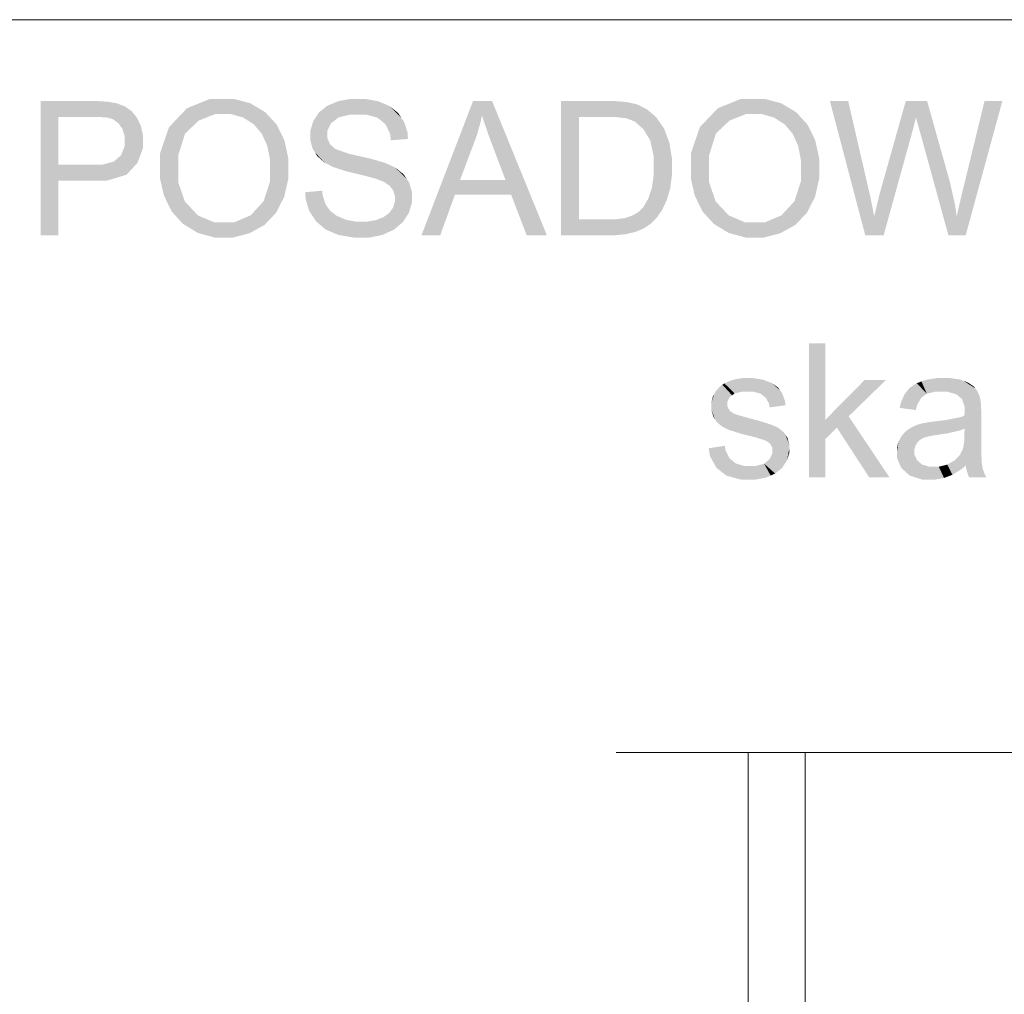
# Model space of a CAD drawing. Header units: millimetres. Extents: x 1814 to 94182, y 11562 to 49454.
# Tile 125 of 256: x 12451 to 12525, y 25830 to 25903. Entities that reach past the tile are written whole.
import ezdxf

# ---------------------------------------------------------------- set-up
doc = ezdxf.new("R2010")
doc.units = ezdxf.units.MM
doc.linetypes.add('XKITLINE00', pattern=[0])
doc.layers.add('GraphicObject', color=6, linetype='Continuous', lineweight=0)
doc.layers.add('LinkedObject', color=1, linetype='Continuous', lineweight=0)

msp = doc.modelspace()

# ---------------------------------------------------------------- hatches: boundary and pattern name
at = {"layer": 'LinkedObject'}
for points in [[(12465.403, 25896.876), (12463.009, 25895.469), (12463.678, 25896.173)], [(12466.46, 25896.876), (12463.009, 25895.469), (12465.403, 25896.876)], [(12465.763, 25895.736), (12463.009, 25895.469), (12466.46, 25896.876)], [(12465.763, 25895.736), (12466.46, 25896.876), (12466.466, 25895.736)], [(12466.46, 25896.876), (12466.961, 25895.736), (12466.466, 25895.736)], [(12468.4, 25896.546), (12466.46, 25896.876), (12467.152, 25896.876)], [(12468.955, 25896.215), (12466.46, 25896.876), (12468.4, 25896.546)], [(12467.854, 25895.486), (12466.46, 25896.876), (12468.955, 25896.215)], [(12466.961, 25895.736), (12466.46, 25896.876), (12467.854, 25895.486)], [(12475.884, 25896.876), (12475.84, 25895.706), (12474.968, 25896.706)], [(12476.389, 25896.876), (12475.84, 25895.706), (12475.884, 25896.876)], [(12475.84, 25895.706), (12476.389, 25896.876), (12476.44, 25895.706)], [(12476.389, 25896.876), (12477.016, 25895.706), (12476.44, 25895.706)], [(12477.923, 25896.697), (12476.389, 25896.876), (12476.944, 25896.876)], [(12478.348, 25896.518), (12476.389, 25896.876), (12477.923, 25896.697)], [(12477.886, 25895.464), (12476.389, 25896.876), (12478.348, 25896.518)], [(12477.016, 25895.706), (12476.389, 25896.876), (12477.886, 25895.464)], [(12504.963, 25896.876), (12502.569, 25895.469), (12503.238, 25896.173)], [(12506.02, 25896.876), (12502.569, 25895.469), (12504.963, 25896.876)], [(12505.323, 25895.736), (12502.569, 25895.469), (12506.02, 25896.876)], [(12505.323, 25895.736), (12506.02, 25896.876), (12506.026, 25895.736)], [(12506.02, 25896.876), (12506.521, 25895.736), (12506.026, 25895.736)], [(12507.96, 25896.546), (12506.02, 25896.876), (12506.712, 25896.876)], [(12508.515, 25896.215), (12506.02, 25896.876), (12507.96, 25896.546)], [(12507.414, 25895.486), (12506.02, 25896.876), (12508.515, 25896.215)], [(12506.521, 25895.736), (12506.02, 25896.876), (12507.414, 25895.486)], [(12454.093, 25891.956), (12452.773, 25886.706), (12452.773, 25896.706)], [(12452.773, 25896.706), (12454.093, 25895.526), (12454.093, 25891.956)], [(12456.648, 25895.526), (12452.773, 25896.706), (12456.539, 25896.706)], [(12454.093, 25895.526), (12452.773, 25896.706), (12456.648, 25895.526)], [(12456.539, 25896.706), (12457.098, 25895.526), (12456.648, 25895.526)], [(12457.036, 25896.706), (12457.098, 25895.526), (12456.539, 25896.706)], [(12457.036, 25896.706), (12457.714, 25895.482), (12457.098, 25895.526)], [(12457.795, 25896.659), (12457.714, 25895.482), (12457.036, 25896.706)], [(12458.057, 25896.611), (12457.714, 25895.482), (12457.795, 25896.659)], [(12458.057, 25896.611), (12457.881, 25895.438), (12457.714, 25895.482)], [(12457.881, 25895.438), (12458.057, 25896.611), (12458.14, 25895.366)], [(12459.041, 25896.316), (12458.057, 25896.611), (12458.425, 25896.55)], [(12459.29, 25896.144), (12458.057, 25896.611), (12459.041, 25896.316)], [(12458.558, 25895.072), (12458.057, 25896.611), (12459.29, 25896.144)], [(12458.14, 25895.366), (12458.057, 25896.611), (12458.558, 25895.072)], [(12459.29, 25896.144), (12458.716, 25894.848), (12458.558, 25895.072)], [(12459.538, 25895.972), (12458.716, 25894.848), (12459.29, 25896.144)], [(12467.854, 25895.486), (12468.955, 25896.215), (12468.252, 25895.235)], [(12468.955, 25896.215), (12468.649, 25894.985), (12468.252, 25895.235)], [(12468.649, 25894.985), (12468.955, 25896.215), (12469.253, 25894.28)], [(12470.358, 25894.963), (12468.955, 25896.215), (12469.511, 25895.885)], [(12470.65, 25894.372), (12468.955, 25896.215), (12470.358, 25894.963)], [(12469.253, 25894.28), (12468.955, 25896.215), (12470.65, 25894.372)], [(12474.144, 25896.364), (12474.692, 25895.266), (12473.517, 25895.864)], [(12474.966, 25895.486), (12474.144, 25896.364), (12474.556, 25896.535)], [(12474.692, 25895.266), (12474.144, 25896.364), (12474.966, 25895.486)], [(12474.968, 25896.706), (12475.84, 25895.706), (12474.556, 25896.535)], [(12474.556, 25896.535), (12475.84, 25895.706), (12474.966, 25895.486)], [(12478.348, 25896.518), (12478.181, 25895.221), (12477.886, 25895.464)], [(12478.772, 25896.339), (12478.181, 25895.221), (12478.348, 25896.518)], [(12478.181, 25895.221), (12478.772, 25896.339), (12478.476, 25894.979)], [(12478.476, 25894.979), (12478.772, 25896.339), (12479.652, 25895.463)], [(12479.652, 25895.463), (12478.772, 25896.339), (12479.424, 25895.812)], [(12484.996, 25896.706), (12485.129, 25893.743), (12481.156, 25886.706)], [(12485.129, 25893.743), (12484.996, 25896.706), (12485.299, 25894.218)], [(12485.299, 25894.218), (12484.996, 25896.706), (12485.569, 25895.174)], [(12485.569, 25895.174), (12484.996, 25896.706), (12485.668, 25895.656)], [(12486.421, 25896.706), (12485.668, 25895.656), (12484.996, 25896.706)], [(12485.668, 25895.656), (12486.421, 25896.706), (12485.787, 25895.248)], [(12485.787, 25895.248), (12486.421, 25896.706), (12486.142, 25894.208)], [(12486.142, 25894.208), (12486.421, 25896.706), (12486.377, 25893.576)], [(12486.377, 25893.576), (12486.421, 25896.706), (12487.423, 25890.816)], [(12487.423, 25890.816), (12486.421, 25896.706), (12487.835, 25889.736)], [(12487.835, 25889.736), (12486.421, 25896.706), (12490.499, 25886.706)], [(12491.563, 25896.706), (12492.883, 25895.526), (12491.563, 25886.706)], [(12494.984, 25895.526), (12491.563, 25896.706), (12495.005, 25896.706)], [(12492.883, 25895.526), (12491.563, 25896.706), (12494.984, 25895.526)], [(12495.005, 25896.706), (12495.574, 25895.526), (12494.984, 25895.526)], [(12495.587, 25896.706), (12495.574, 25895.526), (12495.005, 25896.706)], [(12495.587, 25896.706), (12496.43, 25895.424), (12495.574, 25895.526)], [(12496.477, 25896.635), (12496.43, 25895.424), (12495.587, 25896.706)], [(12496.783, 25896.563), (12496.43, 25895.424), (12496.477, 25896.635)], [(12496.783, 25896.563), (12496.696, 25895.322), (12496.43, 25895.424)], [(12496.696, 25895.322), (12496.783, 25896.563), (12497.065, 25895.179)], [(12497.945, 25896.106), (12496.783, 25896.563), (12497.213, 25896.464)], [(12498.249, 25895.847), (12496.783, 25896.563), (12497.945, 25896.106)], [(12497.69, 25894.614), (12496.783, 25896.563), (12498.249, 25895.847)], [(12497.065, 25895.179), (12496.783, 25896.563), (12497.69, 25894.614)], [(12507.414, 25895.486), (12508.515, 25896.215), (12507.812, 25895.235)], [(12508.515, 25896.215), (12508.209, 25894.985), (12507.812, 25895.235)], [(12508.209, 25894.985), (12508.515, 25896.215), (12508.813, 25894.28)], [(12509.918, 25894.963), (12508.515, 25896.215), (12509.071, 25895.885)], [(12510.21, 25894.372), (12508.515, 25896.215), (12509.918, 25894.963)], [(12508.813, 25894.28), (12508.515, 25896.215), (12510.21, 25894.372)], [(12512.958, 25896.706), (12514.226, 25886.706), (12511.593, 25896.706)], [(12514.47, 25890.149), (12514.226, 25886.706), (12512.958, 25896.706)], [(12517.245, 25896.706), (12517.706, 25894.323), (12515.342, 25889.951)], [(12517.706, 25894.323), (12517.245, 25896.706), (12517.773, 25894.565)], [(12517.773, 25894.565), (12517.245, 25896.706), (12517.924, 25895.153)], [(12517.924, 25895.153), (12517.245, 25896.706), (12518.008, 25895.499)], [(12518.839, 25896.706), (12518.008, 25895.499), (12517.245, 25896.706)], [(12518.008, 25895.499), (12518.839, 25896.706), (12518.033, 25895.387)], [(12518.033, 25895.387), (12518.839, 25896.706), (12518.195, 25894.799)], [(12518.195, 25894.799), (12518.839, 25896.706), (12518.331, 25894.323)], [(12518.331, 25894.323), (12518.839, 25896.706), (12520.264, 25891.64)], [(12524.443, 25896.706), (12521.549, 25890.277), (12523.114, 25896.706)], [(12521.712, 25886.706), (12521.549, 25890.277), (12524.443, 25896.706)], [(12459.938, 25895.49), (12458.716, 25894.848), (12459.538, 25895.972)], [(12458.716, 25894.848), (12459.938, 25895.49), (12458.874, 25894.625)], [(12458.874, 25894.625), (12459.938, 25895.49), (12460.09, 25895.18)], [(12463.009, 25895.469), (12461.673, 25891.573), (12462.341, 25894.765)], [(12463.54, 25894.29), (12461.673, 25891.573), (12463.009, 25895.469)], [(12464.554, 25895.254), (12463.009, 25895.469), (12465.763, 25895.736)], [(12463.009, 25895.469), (12464.554, 25895.254), (12464.047, 25894.772)], [(12463.54, 25894.29), (12463.009, 25895.469), (12464.047, 25894.772)], [(12473.302, 25895.535), (12472.873, 25894.118), (12473.088, 25895.205)], [(12474.417, 25895.046), (12472.873, 25894.118), (12473.302, 25895.535)], [(12473.517, 25895.864), (12474.692, 25895.266), (12473.302, 25895.535)], [(12473.302, 25895.535), (12474.692, 25895.266), (12474.417, 25895.046)], [(12479.652, 25895.463), (12478.822, 25894.261), (12478.476, 25894.979)], [(12479.881, 25895.115), (12478.822, 25894.261), (12479.652, 25895.463)], [(12491.563, 25886.706), (12492.883, 25895.526), (12492.883, 25887.886)], [(12498.249, 25895.847), (12497.948, 25894.193), (12497.69, 25894.614)], [(12498.644, 25895.513), (12497.948, 25894.193), (12498.249, 25895.847)], [(12499.235, 25894.658), (12497.948, 25894.193), (12498.644, 25895.513)], [(12502.569, 25895.469), (12501.233, 25891.573), (12501.901, 25894.765)], [(12503.1, 25894.29), (12501.233, 25891.573), (12502.569, 25895.469)], [(12504.114, 25895.254), (12502.569, 25895.469), (12505.323, 25895.736)], [(12502.569, 25895.469), (12504.114, 25895.254), (12503.607, 25894.772)], [(12503.1, 25894.29), (12502.569, 25895.469), (12503.607, 25894.772)], [(12460.09, 25895.18), (12459.033, 25894.089), (12458.874, 25894.625)], [(12460.241, 25894.87), (12459.033, 25894.089), (12460.09, 25895.18)], [(12460.393, 25894.188), (12459.033, 25894.089), (12460.241, 25894.87)], [(12462.341, 25894.765), (12461.673, 25891.573), (12461.673, 25892.817)], [(12473.088, 25895.205), (12472.873, 25894.118), (12472.873, 25894.497)], [(12474.143, 25894.516), (12472.873, 25894.118), (12474.417, 25895.046)], [(12480.126, 25894.327), (12478.822, 25894.261), (12479.881, 25895.115)], [(12497.948, 25894.193), (12499.235, 25894.658), (12498.205, 25893.772)], [(12498.205, 25893.772), (12499.235, 25894.658), (12499.431, 25894.138)], [(12501.901, 25894.765), (12501.233, 25891.573), (12501.233, 25892.817)], [(12458.764, 25892.672), (12460.393, 25893.816), (12459.582, 25891.659)], [(12459.033, 25893.343), (12460.393, 25893.816), (12458.764, 25892.672)], [(12460.393, 25893.816), (12459.033, 25894.089), (12460.393, 25894.188)], [(12459.033, 25894.089), (12460.393, 25893.816), (12459.033, 25893.775)], [(12460.393, 25893.816), (12459.033, 25893.343), (12459.033, 25893.775)], [(12459.582, 25891.659), (12460.393, 25893.816), (12459.988, 25892.1)], [(12459.988, 25892.1), (12460.393, 25893.816), (12460.393, 25893.179)], [(12463.033, 25892.679), (12461.673, 25891.573), (12463.54, 25894.29)], [(12469.253, 25894.28), (12470.65, 25894.372), (12469.46, 25893.825)], [(12470.65, 25894.372), (12469.666, 25893.37), (12469.46, 25893.825)], [(12469.666, 25893.37), (12470.65, 25894.372), (12469.873, 25892.305)], [(12469.873, 25892.305), (12470.65, 25894.372), (12471.233, 25892.439)], [(12471.233, 25892.439), (12470.65, 25894.372), (12470.941, 25893.78)], [(12472.873, 25894.118), (12474.143, 25894.516), (12474.143, 25894.205)], [(12474.143, 25893.936), (12472.873, 25894.118), (12474.143, 25894.205)], [(12472.873, 25894.118), (12474.143, 25893.936), (12472.873, 25893.773)], [(12472.873, 25893.773), (12474.143, 25893.936), (12473.048, 25893.15)], [(12473.048, 25893.15), (12474.143, 25893.936), (12473.223, 25892.872)], [(12473.223, 25892.872), (12474.143, 25893.936), (12474.337, 25893.492)], [(12480.143, 25893.886), (12478.822, 25894.261), (12480.126, 25894.327)], [(12478.822, 25894.261), (12480.143, 25893.886), (12478.873, 25893.786)], [(12499.431, 25894.138), (12498.463, 25892.566), (12498.205, 25893.772)], [(12499.627, 25893.618), (12498.463, 25892.566), (12499.431, 25894.138)], [(12502.593, 25892.679), (12501.233, 25891.573), (12503.1, 25894.29)], [(12508.813, 25894.28), (12510.21, 25894.372), (12509.02, 25893.825)], [(12510.21, 25894.372), (12509.226, 25893.37), (12509.02, 25893.825)], [(12509.226, 25893.37), (12510.21, 25894.372), (12509.433, 25892.305)], [(12509.433, 25892.305), (12510.21, 25894.372), (12510.793, 25892.439)], [(12510.793, 25892.439), (12510.21, 25894.372), (12510.501, 25893.78)], [(12515.342, 25889.951), (12517.706, 25894.323), (12515.599, 25886.706)], [(12520.264, 25891.64), (12520.42, 25886.706), (12518.331, 25894.323)], [(12474.337, 25893.492), (12473.93, 25892.128), (12473.223, 25892.872)], [(12474.531, 25893.318), (12473.93, 25892.128), (12474.337, 25893.492)], [(12473.93, 25892.128), (12474.531, 25893.318), (12474.287, 25891.94)], [(12474.287, 25891.94), (12474.531, 25893.318), (12474.722, 25893.144)], [(12474.287, 25891.94), (12474.722, 25893.144), (12474.563, 25891.793)], [(12474.563, 25891.793), (12474.722, 25893.144), (12475.526, 25891.481)], [(12475.526, 25891.481), (12474.722, 25893.144), (12475.719, 25892.788)], [(12481.156, 25886.706), (12485.129, 25893.743), (12484.026, 25890.816)], [(12499.823, 25892.429), (12498.463, 25892.566), (12499.627, 25893.618)], [(12458.495, 25892.433), (12459.582, 25891.659), (12458.225, 25892.195)], [(12459.582, 25891.659), (12458.495, 25892.433), (12458.764, 25892.672)], [(12461.673, 25891.573), (12463.033, 25892.679), (12463.033, 25891.551)], [(12469.873, 25891.695), (12471.233, 25892.439), (12471.233, 25891.689)], [(12469.873, 25892.305), (12471.233, 25892.439), (12469.873, 25891.695)], [(12473.223, 25892.872), (12473.93, 25892.128), (12473.398, 25892.594)], [(12475.526, 25891.481), (12475.719, 25892.788), (12476.215, 25891.316)], [(12476.215, 25891.316), (12475.719, 25892.788), (12476.525, 25892.605)], [(12476.215, 25891.316), (12476.525, 25892.605), (12476.903, 25891.15)], [(12476.903, 25891.15), (12476.525, 25892.605), (12477.331, 25892.423)], [(12476.903, 25891.15), (12477.331, 25892.423), (12477.793, 25890.906)], [(12477.793, 25890.906), (12477.331, 25892.423), (12477.994, 25890.828)], [(12477.994, 25890.828), (12477.331, 25892.423), (12478.307, 25890.708)], [(12478.437, 25892.104), (12478.307, 25890.708), (12477.331, 25892.423)], [(12499.823, 25891.761), (12498.463, 25892.566), (12499.823, 25892.429)], [(12498.463, 25892.566), (12499.823, 25891.761), (12498.463, 25891.781)], [(12501.233, 25891.573), (12502.593, 25892.679), (12502.593, 25891.551)], [(12509.433, 25891.695), (12510.793, 25892.439), (12510.793, 25891.689)], [(12509.433, 25892.305), (12510.793, 25892.439), (12509.433, 25891.695)], [(12454.093, 25891.956), (12454.093, 25890.776), (12452.773, 25886.706)], [(12456.654, 25890.776), (12454.093, 25891.956), (12456.675, 25891.956)], [(12454.093, 25890.776), (12454.093, 25891.956), (12456.654, 25890.776)], [(12457.316, 25891.956), (12459.582, 25891.659), (12456.654, 25890.776)], [(12457.316, 25891.956), (12456.654, 25890.776), (12456.675, 25891.956)], [(12456.654, 25890.776), (12459.582, 25891.659), (12457.713, 25890.776)], [(12458.225, 25892.195), (12459.582, 25891.659), (12457.316, 25891.956)], [(12457.713, 25890.776), (12459.582, 25891.659), (12459.177, 25891.218)], [(12469.39, 25889.241), (12471.233, 25891.689), (12470.619, 25888.97)], [(12469.873, 25890.73), (12471.233, 25891.689), (12469.39, 25889.241)], [(12471.233, 25891.689), (12469.873, 25890.73), (12469.873, 25891.695)], [(12470.619, 25888.97), (12471.233, 25891.689), (12470.926, 25889.57)], [(12470.926, 25889.57), (12471.233, 25891.689), (12471.233, 25890.929)], [(12478.737, 25891.968), (12478.307, 25890.708), (12478.437, 25892.104)], [(12478.307, 25890.708), (12478.737, 25891.968), (12478.759, 25890.414)], [(12478.759, 25890.414), (12478.737, 25891.968), (12479.174, 25891.767)], [(12478.759, 25890.414), (12479.174, 25891.767), (12478.897, 25890.238)], [(12478.897, 25890.238), (12479.174, 25891.767), (12479.035, 25890.063)], [(12479.174, 25891.767), (12480.027, 25890.949), (12479.035, 25890.063)], [(12480.027, 25890.949), (12479.174, 25891.767), (12479.819, 25891.257)], [(12499.823, 25891.761), (12498.463, 25891.215), (12498.463, 25891.781)], [(12499.823, 25891.191), (12498.463, 25891.215), (12499.823, 25891.761)], [(12508.95, 25889.241), (12510.793, 25891.689), (12510.179, 25888.97)], [(12509.433, 25890.73), (12510.793, 25891.689), (12508.95, 25889.241)], [(12510.793, 25891.689), (12509.433, 25890.73), (12509.433, 25891.695)], [(12510.179, 25888.97), (12510.793, 25891.689), (12510.486, 25889.57)], [(12510.486, 25889.57), (12510.793, 25891.689), (12510.793, 25890.929)], [(12520.532, 25890.699), (12520.42, 25886.706), (12520.264, 25891.64)], [(12461.673, 25891.573), (12463.033, 25890.648), (12461.673, 25890.916)], [(12463.033, 25890.648), (12461.673, 25891.573), (12463.033, 25891.551)], [(12461.673, 25890.916), (12463.033, 25890.648), (12461.959, 25889.668)], [(12479.035, 25890.063), (12480.027, 25890.949), (12479.173, 25889.652)], [(12479.173, 25889.652), (12480.027, 25890.949), (12480.235, 25890.64)], [(12498.463, 25891.215), (12499.823, 25891.191), (12498.332, 25890.252)], [(12498.332, 25890.252), (12499.823, 25891.191), (12499.557, 25889.742)], [(12499.557, 25889.742), (12499.823, 25891.191), (12499.69, 25890.182)], [(12501.233, 25891.573), (12502.593, 25890.648), (12501.233, 25890.916)], [(12502.593, 25890.648), (12501.233, 25891.573), (12502.593, 25891.551)], [(12501.233, 25890.916), (12502.593, 25890.648), (12501.519, 25889.668)], [(12452.773, 25886.706), (12454.093, 25890.776), (12454.093, 25886.706)], [(12461.959, 25889.668), (12463.033, 25890.648), (12462.246, 25889.079)], [(12462.246, 25889.079), (12463.033, 25890.648), (12463.519, 25889.226)], [(12479.173, 25889.652), (12480.235, 25890.64), (12479.173, 25889.417)], [(12479.173, 25889.417), (12480.235, 25890.64), (12479.173, 25889.185)], [(12480.235, 25890.64), (12480.443, 25889.528), (12479.173, 25889.185)], [(12480.443, 25889.528), (12480.235, 25890.64), (12480.443, 25889.93)], [(12483.65, 25889.736), (12481.156, 25886.706), (12484.026, 25890.816)], [(12484.026, 25890.816), (12487.835, 25889.736), (12483.65, 25889.736)], [(12487.423, 25890.816), (12487.835, 25889.736), (12484.026, 25890.816)], [(12499.557, 25889.742), (12498.2, 25889.854), (12498.332, 25890.252)], [(12501.519, 25889.668), (12502.593, 25890.648), (12501.806, 25889.079)], [(12501.806, 25889.079), (12502.593, 25890.648), (12503.079, 25889.226)], [(12514.591, 25889.634), (12514.226, 25886.706), (12514.47, 25890.149)], [(12520.924, 25888.931), (12520.42, 25886.706), (12520.532, 25890.699)], [(12521.549, 25890.277), (12521.712, 25886.706), (12521.396, 25889.664)], [(12473.797, 25889.651), (12472.503, 25889.916), (12473.753, 25890.026)], [(12472.503, 25889.916), (12473.051, 25888.121), (12472.516, 25889.416)], [(12473.797, 25889.651), (12473.051, 25888.121), (12472.503, 25889.916)], [(12472.516, 25889.416), (12473.051, 25888.121), (12472.79, 25888.518)], [(12474.003, 25889.034), (12473.051, 25888.121), (12473.797, 25889.651)], [(12479.032, 25888.757), (12480.443, 25889.528), (12480.215, 25888.378)], [(12479.173, 25889.185), (12480.443, 25889.528), (12479.032, 25888.757)], [(12480.215, 25888.378), (12480.443, 25889.528), (12480.443, 25889.129)], [(12481.156, 25886.706), (12483.65, 25889.736), (12482.553, 25886.706)], [(12487.835, 25889.736), (12490.499, 25886.706), (12488.993, 25886.706)], [(12497.702, 25888.824), (12499.557, 25889.742), (12498.876, 25888.285)], [(12498.069, 25889.457), (12499.557, 25889.742), (12497.702, 25888.824)], [(12498.2, 25889.854), (12499.557, 25889.742), (12498.069, 25889.457)], [(12498.876, 25888.285), (12499.557, 25889.742), (12499.083, 25888.574)], [(12499.083, 25888.574), (12499.557, 25889.742), (12499.424, 25889.302)], [(12514.8, 25888.612), (12514.226, 25886.706), (12514.591, 25889.634)], [(12515.308, 25889.828), (12515.599, 25886.706), (12515.081, 25888.905)], [(12515.342, 25889.951), (12515.599, 25886.706), (12515.308, 25889.828)], [(12521.396, 25889.664), (12521.712, 25886.706), (12521.146, 25888.577)], [(12463.519, 25889.226), (12463.374, 25887.559), (12462.246, 25889.079)], [(12462.246, 25889.079), (12463.374, 25887.559), (12462.532, 25888.489)], [(12464.006, 25888.706), (12463.374, 25887.559), (12463.519, 25889.226)], [(12463.374, 25887.559), (12464.006, 25888.706), (12463.93, 25887.218)], [(12463.93, 25887.218), (12464.006, 25888.706), (12464.492, 25888.186)], [(12468.907, 25888.716), (12469.443, 25887.462), (12468.424, 25888.191)], [(12470.619, 25888.97), (12468.907, 25888.716), (12469.39, 25889.241)], [(12470.312, 25888.37), (12468.907, 25888.716), (12470.619, 25888.97)], [(12469.443, 25887.462), (12468.907, 25888.716), (12470.312, 25888.37)], [(12473.051, 25888.121), (12474.003, 25889.034), (12473.311, 25887.724)], [(12473.311, 25887.724), (12474.003, 25889.034), (12474.029, 25887.129)], [(12474.164, 25888.793), (12474.029, 25887.129), (12474.003, 25889.034)], [(12474.326, 25888.552), (12474.029, 25887.129), (12474.164, 25888.793)], [(12479.032, 25888.757), (12480.215, 25888.378), (12478.891, 25888.56)], [(12498.876, 25888.285), (12497.467, 25888.589), (12497.702, 25888.824)], [(12503.079, 25889.226), (12502.934, 25887.559), (12501.806, 25889.079)], [(12501.806, 25889.079), (12502.934, 25887.559), (12502.092, 25888.489)], [(12503.566, 25888.706), (12502.934, 25887.559), (12503.079, 25889.226)], [(12502.934, 25887.559), (12503.566, 25888.706), (12503.49, 25887.218)], [(12503.49, 25887.218), (12503.566, 25888.706), (12504.052, 25888.186)], [(12508.467, 25888.716), (12509.003, 25887.462), (12507.984, 25888.191)], [(12510.179, 25888.97), (12508.467, 25888.716), (12508.95, 25889.241)], [(12509.872, 25888.37), (12508.467, 25888.716), (12510.179, 25888.97)], [(12509.003, 25887.462), (12508.467, 25888.716), (12509.872, 25888.37)], [(12515.081, 25888.905), (12515.599, 25886.706), (12514.888, 25888.105)], [(12521.048, 25888.105), (12520.42, 25886.706), (12520.924, 25888.931)], [(12464.492, 25888.186), (12466.453, 25886.536), (12463.93, 25887.218)], [(12465.712, 25887.666), (12466.453, 25886.536), (12464.492, 25888.186)], [(12468.88, 25887.153), (12467.194, 25887.666), (12468.424, 25888.191)], [(12468.424, 25888.191), (12469.443, 25887.462), (12468.88, 25887.153)], [(12474.326, 25888.552), (12474.486, 25886.932), (12474.029, 25887.129)], [(12474.827, 25888.162), (12474.486, 25886.932), (12474.326, 25888.552)], [(12474.486, 25886.932), (12474.827, 25888.162), (12474.944, 25886.734)], [(12475.167, 25888.014), (12474.944, 25886.734), (12474.827, 25888.162)], [(12475.507, 25887.865), (12474.944, 25886.734), (12475.167, 25888.014)], [(12478.03, 25887.942), (12479.759, 25887.673), (12477.741, 25887.829)], [(12478.319, 25888.055), (12479.759, 25887.673), (12478.03, 25887.942)], [(12478.75, 25888.364), (12479.987, 25888.025), (12478.319, 25888.055)], [(12478.319, 25888.055), (12479.987, 25888.025), (12479.759, 25887.673)], [(12478.891, 25888.56), (12480.215, 25888.378), (12478.75, 25888.364)], [(12479.987, 25888.025), (12478.75, 25888.364), (12480.215, 25888.378)], [(12496.773, 25886.877), (12495.513, 25887.886), (12496.289, 25887.979)], [(12496.57, 25888.071), (12496.773, 25886.877), (12496.289, 25887.979)], [(12496.851, 25888.163), (12496.773, 25886.877), (12496.57, 25888.071)], [(12496.773, 25886.877), (12496.851, 25888.163), (12497.122, 25886.962)], [(12497.966, 25887.378), (12496.851, 25888.163), (12497.3, 25888.422)], [(12497.719, 25887.213), (12496.851, 25888.163), (12497.966, 25887.378)], [(12497.122, 25886.962), (12496.851, 25888.163), (12497.719, 25887.213)], [(12497.467, 25888.589), (12498.213, 25887.544), (12497.3, 25888.422)], [(12497.3, 25888.422), (12498.213, 25887.544), (12497.966, 25887.378)], [(12498.668, 25887.997), (12497.467, 25888.589), (12498.876, 25888.285)], [(12498.213, 25887.544), (12497.467, 25888.589), (12498.668, 25887.997)], [(12504.052, 25888.186), (12506.013, 25886.536), (12503.49, 25887.218)], [(12505.272, 25887.666), (12506.013, 25886.536), (12504.052, 25888.186)], [(12508.44, 25887.153), (12506.754, 25887.666), (12507.984, 25888.191)], [(12507.984, 25888.191), (12509.003, 25887.462), (12508.44, 25887.153)], [(12514.888, 25888.105), (12514.226, 25886.706), (12514.8, 25888.612)], [(12514.888, 25888.105), (12515.599, 25886.706), (12514.226, 25886.706)], [(12521.048, 25888.105), (12521.712, 25886.706), (12520.42, 25886.706)], [(12521.146, 25888.577), (12521.712, 25886.706), (12521.048, 25888.105)], [(12463.93, 25887.218), (12466.453, 25886.536), (12464.486, 25886.877)], [(12466.453, 25886.536), (12465.712, 25887.666), (12466.446, 25887.666)], [(12467.194, 25887.666), (12466.453, 25886.536), (12466.446, 25887.666)], [(12466.453, 25886.536), (12467.194, 25887.666), (12467.104, 25886.536)], [(12467.104, 25886.536), (12467.194, 25887.666), (12468.318, 25886.845)], [(12468.318, 25886.845), (12467.194, 25887.666), (12468.88, 25887.153)], [(12475.507, 25887.865), (12476.078, 25886.536), (12474.944, 25886.734)], [(12476.273, 25887.716), (12476.078, 25886.536), (12475.507, 25887.865)], [(12476.273, 25887.716), (12476.755, 25886.536), (12476.078, 25886.536)], [(12476.698, 25887.716), (12476.755, 25886.536), (12476.273, 25887.716)], [(12476.698, 25887.716), (12477.289, 25886.536), (12476.755, 25886.536)], [(12477.075, 25887.716), (12477.289, 25886.536), (12476.698, 25887.716)], [(12477.741, 25887.829), (12478.677, 25886.928), (12477.075, 25887.716)], [(12477.075, 25887.716), (12478.677, 25886.928), (12477.289, 25886.536)], [(12479.104, 25887.124), (12477.741, 25887.829), (12479.759, 25887.673)], [(12478.677, 25886.928), (12477.741, 25887.829), (12479.104, 25887.124)], [(12492.883, 25887.886), (12495.168, 25886.706), (12491.563, 25886.706)], [(12495.018, 25887.886), (12495.168, 25886.706), (12492.883, 25887.886)], [(12495.018, 25887.886), (12495.621, 25886.706), (12495.168, 25886.706)], [(12495.513, 25887.886), (12495.621, 25886.706), (12495.018, 25887.886)], [(12496.424, 25886.792), (12495.513, 25887.886), (12496.773, 25886.877)], [(12495.621, 25886.706), (12495.513, 25887.886), (12496.424, 25886.792)], [(12503.49, 25887.218), (12506.013, 25886.536), (12504.046, 25886.877)], [(12506.013, 25886.536), (12505.272, 25887.666), (12506.006, 25887.666)], [(12506.754, 25887.666), (12506.013, 25886.536), (12506.006, 25887.666)], [(12506.013, 25886.536), (12506.754, 25887.666), (12506.664, 25886.536)], [(12506.664, 25886.536), (12506.754, 25887.666), (12507.878, 25886.845)], [(12507.878, 25886.845), (12506.754, 25887.666), (12508.44, 25887.153)], [(12464.486, 25886.877), (12466.453, 25886.536), (12465.747, 25886.536)], [(12477.289, 25886.536), (12478.677, 25886.928), (12478.25, 25886.732)], [(12504.046, 25886.877), (12506.013, 25886.536), (12505.307, 25886.536)], [(12511.263, 25878.651), (12510.033, 25868.651), (12510.033, 25878.651)], [(12511.263, 25872.961), (12510.033, 25868.651), (12511.263, 25878.651)], [(12503.582, 25875.556), (12504.127, 25874.631), (12503.39, 25875.419)], [(12503.725, 25875.662), (12504.488, 25874.911), (12503.582, 25875.556)], [(12503.582, 25875.556), (12504.488, 25874.911), (12504.307, 25874.771)], [(12504.127, 25874.631), (12503.582, 25875.556), (12504.307, 25874.771)], [(12504.115, 25875.841), (12504.488, 25874.911), (12503.725, 25875.662)], [(12504.363, 25875.914), (12504.488, 25874.911), (12504.115, 25875.841)], [(12504.61, 25875.987), (12505.091, 25875.051), (12504.363, 25875.914)], [(12504.363, 25875.914), (12505.091, 25875.051), (12504.488, 25874.911)], [(12505.141, 25876.061), (12505.091, 25875.051), (12504.61, 25875.987)], [(12505.424, 25876.061), (12505.091, 25875.051), (12505.141, 25876.061)], [(12505.091, 25875.051), (12505.424, 25876.061), (12505.514, 25875.051)], [(12505.424, 25876.061), (12505.872, 25875.051), (12505.514, 25875.051)], [(12506.599, 25875.938), (12505.424, 25876.061), (12505.85, 25876.061)], [(12506.921, 25875.815), (12505.424, 25876.061), (12506.599, 25875.938)], [(12506.426, 25874.895), (12505.424, 25876.061), (12506.921, 25875.815)], [(12505.872, 25875.051), (12505.424, 25876.061), (12506.426, 25874.895)], [(12506.921, 25875.815), (12506.622, 25874.739), (12506.426, 25874.895)], [(12507.244, 25875.693), (12506.622, 25874.739), (12506.921, 25875.815)], [(12506.622, 25874.739), (12507.244, 25875.693), (12506.818, 25874.583)], [(12506.818, 25874.583), (12507.244, 25875.693), (12507.873, 25875.151)], [(12507.873, 25875.151), (12507.244, 25875.693), (12507.72, 25875.361)], [(12515.756, 25875.901), (12511.263, 25872.961), (12514.168, 25875.901)], [(12512.988, 25873.206), (12511.263, 25872.961), (12515.756, 25875.901)], [(12518.065, 25875.677), (12518.812, 25874.89), (12517.522, 25875.312)], [(12518.419, 25875.805), (12518.812, 25874.89), (12518.065, 25875.677)], [(12519.596, 25876.061), (12518.419, 25875.805), (12518.774, 25875.933)], [(12519.45, 25875.041), (12518.419, 25875.805), (12519.596, 25876.061)], [(12518.812, 25874.89), (12518.419, 25875.805), (12519.45, 25875.041)], [(12519.45, 25875.041), (12519.596, 25876.061), (12519.883, 25875.041)], [(12519.883, 25875.041), (12519.596, 25876.061), (12520.346, 25875.041)], [(12520.063, 25876.061), (12520.346, 25875.041), (12519.596, 25876.061)], [(12521.28, 25875.951), (12520.063, 25876.061), (12520.527, 25876.061)], [(12521.57, 25875.842), (12520.063, 25876.061), (12521.28, 25875.951)], [(12521.044, 25874.833), (12520.063, 25876.061), (12521.57, 25875.842)], [(12520.346, 25875.041), (12520.063, 25876.061), (12521.044, 25874.833)], [(12521.044, 25874.833), (12521.57, 25875.842), (12521.279, 25874.625)], [(12521.279, 25874.625), (12521.57, 25875.842), (12521.452, 25874.472)], [(12521.57, 25875.842), (12521.626, 25873.945), (12521.452, 25874.472)], [(12522.423, 25875.293), (12521.626, 25873.945), (12521.57, 25875.842)], [(12522.286, 25875.458), (12521.57, 25875.842), (12521.86, 25875.733)], [(12522.423, 25875.293), (12521.57, 25875.842), (12522.286, 25875.458)], [(12502.978, 25874.87), (12502.756, 25874.216), (12502.867, 25874.664)], [(12503.946, 25874.304), (12502.756, 25874.216), (12502.978, 25874.87)], [(12503.089, 25875.077), (12504.127, 25874.631), (12502.978, 25874.87)], [(12502.978, 25874.87), (12504.127, 25874.631), (12503.946, 25874.304)], [(12503.39, 25875.419), (12504.127, 25874.631), (12503.089, 25875.077)], [(12507.873, 25875.151), (12507.055, 25874.149), (12506.818, 25874.583)], [(12508.027, 25874.942), (12507.055, 25874.149), (12507.873, 25875.151)], [(12508.238, 25874.381), (12507.055, 25874.149), (12508.027, 25874.942)], [(12517.335, 25875.075), (12516.796, 25873.831), (12517.147, 25874.838)], [(12518.4, 25874.588), (12516.796, 25873.831), (12517.335, 25875.075)], [(12517.147, 25874.838), (12516.796, 25873.831), (12516.878, 25874.216)], [(12517.522, 25875.312), (12518.812, 25874.89), (12517.335, 25875.075)], [(12518.4, 25874.588), (12517.335, 25875.075), (12518.606, 25874.739)], [(12518.606, 25874.739), (12517.335, 25875.075), (12518.812, 25874.89)], [(12522.559, 25875.127), (12521.626, 25873.945), (12522.423, 25875.293)], [(12522.75, 25874.709), (12521.626, 25873.945), (12522.559, 25875.127)], [(12503.946, 25874.117), (12502.756, 25874.216), (12503.946, 25874.304)], [(12502.756, 25874.216), (12503.946, 25874.117), (12502.756, 25873.973)], [(12502.756, 25873.973), (12503.946, 25874.117), (12503.946, 25873.997)], [(12503.946, 25873.997), (12503.026, 25873.002), (12502.756, 25873.973)], [(12504.021, 25873.783), (12503.026, 25873.002), (12503.946, 25873.997)], [(12508.296, 25874.031), (12507.055, 25874.149), (12508.238, 25874.381)], [(12507.055, 25874.149), (12508.296, 25874.031), (12507.096, 25873.871)], [(12518.095, 25874.054), (12516.796, 25873.831), (12518.4, 25874.588)], [(12516.796, 25873.831), (12518.095, 25874.054), (12517.996, 25873.671)], [(12521.623, 25873.376), (12522.835, 25874.3), (12521.619, 25873.251)], [(12521.619, 25873.251), (12522.835, 25874.3), (12521.626, 25872.291)], [(12521.626, 25873.536), (12522.835, 25874.3), (12521.623, 25873.376)], [(12522.805, 25874.457), (12521.626, 25873.945), (12522.75, 25874.709)], [(12521.626, 25873.945), (12522.805, 25874.457), (12522.835, 25874.3)], [(12521.626, 25873.945), (12522.835, 25874.3), (12521.626, 25873.57)], [(12521.626, 25873.57), (12522.835, 25874.3), (12521.626, 25873.536)], [(12522.866, 25873.734), (12521.626, 25872.291), (12522.835, 25874.3)], [(12502.756, 25873.973), (12503.026, 25873.002), (12502.756, 25873.708)], [(12502.756, 25873.708), (12503.026, 25873.002), (12502.891, 25873.222)], [(12503.026, 25873.002), (12504.021, 25873.783), (12504.096, 25873.687)], [(12504.171, 25873.588), (12503.026, 25873.002), (12504.096, 25873.687)], [(12503.026, 25873.002), (12504.171, 25873.588), (12503.161, 25872.782)], [(12503.161, 25872.782), (12504.171, 25873.588), (12503.557, 25872.437)], [(12503.557, 25872.437), (12504.171, 25873.588), (12503.819, 25872.313)], [(12503.819, 25872.313), (12504.171, 25873.588), (12504.406, 25873.425)], [(12504.406, 25873.425), (12504.08, 25872.188), (12503.819, 25872.313)], [(12504.567, 25873.36), (12504.08, 25872.188), (12504.406, 25873.425)], [(12504.659, 25873.326), (12504.08, 25872.188), (12504.567, 25873.36)], [(12504.08, 25872.188), (12504.659, 25873.326), (12505.017, 25871.893)], [(12505.017, 25871.893), (12504.659, 25873.326), (12505.201, 25873.169)], [(12522.866, 25873.325), (12521.619, 25871.84), (12521.626, 25872.291)], [(12522.866, 25871.688), (12521.619, 25871.84), (12522.866, 25873.325)], [(12522.866, 25873.325), (12521.626, 25872.291), (12522.866, 25873.734)], [(12505.651, 25873.046), (12505.017, 25871.893), (12505.201, 25873.169)], [(12505.017, 25871.893), (12505.651, 25873.046), (12505.692, 25871.723)], [(12505.692, 25871.723), (12505.651, 25873.046), (12506.302, 25872.873)], [(12505.692, 25871.723), (12506.302, 25872.873), (12506.193, 25871.597)], [(12506.193, 25871.597), (12506.302, 25872.873), (12506.82, 25871.389)], [(12506.82, 25871.389), (12506.302, 25872.873), (12507.21, 25872.588)], [(12506.82, 25871.389), (12507.21, 25872.588), (12506.945, 25871.307)], [(12506.945, 25871.307), (12507.21, 25872.588), (12507.126, 25871.188)], [(12507.467, 25872.477), (12507.126, 25871.188), (12507.21, 25872.588)], [(12511.263, 25871.527), (12510.033, 25868.651), (12511.263, 25872.961)], [(12512.988, 25873.206), (12512.115, 25872.357), (12511.263, 25872.961)], [(12511.263, 25871.527), (12511.263, 25872.961), (12512.115, 25872.357)], [(12512.115, 25872.357), (12512.988, 25873.206), (12514.523, 25868.651)], [(12514.523, 25868.651), (12512.988, 25873.206), (12516.036, 25868.651)], [(12518.098, 25872.575), (12518.394, 25871.512), (12517.657, 25872.374)], [(12518.343, 25872.644), (12518.394, 25871.512), (12518.098, 25872.575)], [(12518.524, 25872.691), (12518.707, 25871.649), (12518.343, 25872.644)], [(12518.394, 25871.512), (12518.343, 25872.644), (12518.551, 25871.581)], [(12518.551, 25871.581), (12518.343, 25872.644), (12518.707, 25871.649)], [(12519.069, 25872.783), (12519.243, 25871.772), (12518.524, 25872.691)], [(12518.524, 25872.691), (12519.243, 25871.772), (12518.707, 25871.649)], [(12519.433, 25872.828), (12519.621, 25871.826), (12519.069, 25872.783)], [(12519.069, 25872.783), (12519.621, 25871.826), (12519.243, 25871.772)], [(12520.175, 25872.916), (12520.289, 25871.922), (12519.433, 25872.828)], [(12519.433, 25872.828), (12520.289, 25871.922), (12519.621, 25871.826)], [(12521.268, 25873.128), (12521.626, 25872.291), (12520.175, 25872.916)], [(12520.175, 25872.916), (12521.626, 25872.291), (12520.289, 25871.922)], [(12521.619, 25873.251), (12521.626, 25872.291), (12521.268, 25873.128)], [(12507.724, 25872.366), (12507.126, 25871.188), (12507.467, 25872.477)], [(12508.127, 25872.044), (12507.126, 25871.188), (12507.724, 25872.366)], [(12508.273, 25871.832), (12507.126, 25871.188), (12508.127, 25872.044)], [(12507.126, 25871.188), (12508.273, 25871.832), (12507.306, 25870.861)], [(12507.306, 25870.861), (12508.273, 25871.832), (12508.566, 25871.096)], [(12508.566, 25871.096), (12508.273, 25871.832), (12508.42, 25871.621)], [(12517.265, 25872.108), (12518.067, 25871.181), (12516.949, 25871.755)], [(12518.152, 25871.313), (12517.265, 25872.108), (12517.461, 25872.241)], [(12518.067, 25871.181), (12517.265, 25872.108), (12518.152, 25871.313)], [(12517.657, 25872.374), (12518.394, 25871.512), (12517.461, 25872.241)], [(12517.461, 25872.241), (12518.394, 25871.512), (12518.152, 25871.313)], [(12520.289, 25871.922), (12521.626, 25872.291), (12521.292, 25872.154)], [(12522.866, 25871.688), (12521.619, 25871.434), (12521.619, 25871.84)], [(12507.306, 25870.861), (12508.566, 25871.096), (12507.306, 25870.653)], [(12507.306, 25870.653), (12508.566, 25871.096), (12507.306, 25870.421)], [(12508.566, 25870.782), (12507.306, 25870.421), (12508.566, 25871.096)], [(12510.033, 25868.651), (12511.263, 25871.527), (12511.263, 25868.651)], [(12516.828, 25871.535), (12516.586, 25870.564), (12516.707, 25871.315)], [(12517.981, 25871.05), (12516.586, 25870.564), (12516.828, 25871.535)], [(12516.707, 25871.315), (12516.586, 25870.564), (12516.586, 25870.83)], [(12516.949, 25871.755), (12518.067, 25871.181), (12516.828, 25871.535)], [(12516.828, 25871.535), (12518.067, 25871.181), (12517.981, 25871.05)], [(12521.52, 25870.819), (12522.866, 25871.688), (12522.866, 25870.832)], [(12521.619, 25871.434), (12522.866, 25871.688), (12521.52, 25870.819)], [(12503.817, 25870.645), (12502.556, 25870.821), (12503.766, 25871.011)], [(12502.556, 25870.821), (12503.5, 25869.078), (12502.658, 25870.243)], [(12503.817, 25870.645), (12503.5, 25869.078), (12502.556, 25870.821)], [(12504.102, 25870.085), (12503.5, 25869.078), (12503.817, 25870.645)], [(12507.101, 25870.017), (12508.566, 25870.782), (12508.208, 25869.626)], [(12507.306, 25870.421), (12508.566, 25870.782), (12507.101, 25870.017)], [(12508.208, 25869.626), (12508.566, 25870.782), (12508.387, 25869.897)], [(12508.387, 25869.897), (12508.566, 25870.782), (12508.566, 25870.475)], [(12517.896, 25870.758), (12516.586, 25870.564), (12517.981, 25871.05)], [(12516.586, 25870.564), (12517.896, 25870.758), (12517.896, 25870.597)], [(12517.896, 25870.352), (12516.586, 25870.564), (12517.896, 25870.597)], [(12516.586, 25870.564), (12517.896, 25870.352), (12516.586, 25870.11)], [(12516.586, 25870.11), (12517.896, 25870.352), (12516.906, 25869.365)], [(12516.906, 25869.365), (12517.896, 25870.352), (12517.226, 25869.074)], [(12517.226, 25869.074), (12517.896, 25870.352), (12518.082, 25869.942)], [(12520.888, 25869.917), (12522.866, 25870.832), (12522.905, 25869.749)], [(12521.293, 25870.342), (12522.866, 25870.832), (12520.888, 25869.917)], [(12521.422, 25870.611), (12522.866, 25870.832), (12521.293, 25870.342)], [(12522.866, 25870.832), (12521.422, 25870.611), (12521.52, 25870.819)], [(12502.658, 25870.243), (12503.5, 25869.078), (12503.13, 25869.372)], [(12503.5, 25869.078), (12504.102, 25870.085), (12503.869, 25868.784)], [(12504.336, 25869.89), (12503.869, 25868.784), (12504.102, 25870.085)], [(12504.569, 25869.695), (12503.869, 25868.784), (12504.336, 25869.89)], [(12504.569, 25869.695), (12505.65, 25868.491), (12503.869, 25868.784)], [(12505.222, 25869.501), (12505.65, 25868.491), (12504.569, 25869.695)], [(12506.692, 25869.673), (12507.176, 25868.787), (12506.065, 25869.501)], [(12506.897, 25869.845), (12508.208, 25869.626), (12506.692, 25869.673)], [(12508.029, 25869.355), (12506.692, 25869.673), (12508.208, 25869.626)], [(12507.513, 25868.936), (12506.692, 25869.673), (12508.029, 25869.355)], [(12507.176, 25868.787), (12506.692, 25869.673), (12507.513, 25868.936)], [(12507.101, 25870.017), (12508.208, 25869.626), (12506.897, 25869.845)], [(12518.082, 25869.942), (12517.547, 25868.782), (12517.226, 25869.074)], [(12518.267, 25869.778), (12517.547, 25868.782), (12518.082, 25869.942)], [(12518.452, 25869.614), (12517.547, 25868.782), (12518.267, 25869.778)], [(12517.547, 25868.782), (12518.452, 25869.614), (12518.463, 25868.491)], [(12519.059, 25868.491), (12518.452, 25869.614), (12518.995, 25869.451)], [(12518.463, 25868.491), (12518.452, 25869.614), (12519.059, 25868.491)], [(12520.411, 25868.728), (12519.707, 25869.451), (12520.336, 25869.606)], [(12521.726, 25869.541), (12520.336, 25869.606), (12520.612, 25869.761)], [(12521.383, 25869.253), (12520.336, 25869.606), (12521.726, 25869.541)], [(12520.726, 25868.846), (12520.336, 25869.606), (12521.383, 25869.253)], [(12520.411, 25868.728), (12520.336, 25869.606), (12520.726, 25868.846)], [(12520.888, 25869.917), (12522.905, 25869.749), (12520.612, 25869.761)], [(12522.905, 25869.749), (12521.726, 25869.541), (12520.612, 25869.761)], [(12521.726, 25869.541), (12522.905, 25869.749), (12521.754, 25869.286)], [(12521.754, 25869.286), (12522.905, 25869.749), (12522.945, 25869.522)], [(12505.642, 25869.501), (12506.075, 25868.491), (12505.222, 25869.501)], [(12505.65, 25868.491), (12505.222, 25869.501), (12506.075, 25868.491)], [(12506.065, 25869.501), (12506.075, 25868.491), (12505.642, 25869.501)], [(12506.065, 25869.501), (12507.176, 25868.787), (12506.075, 25868.491)], [(12518.995, 25869.451), (12519.42, 25868.491), (12519.059, 25868.491)], [(12519.353, 25869.451), (12519.42, 25868.491), (12518.995, 25869.451)], [(12519.707, 25869.451), (12519.42, 25868.491), (12519.353, 25869.451)], [(12519.42, 25868.491), (12519.707, 25869.451), (12520.096, 25868.609)], [(12520.096, 25868.609), (12519.707, 25869.451), (12520.411, 25868.728)], [(12522.945, 25869.522), (12521.879, 25868.841), (12521.754, 25869.286)], [(12522.984, 25869.295), (12521.879, 25868.841), (12522.945, 25869.522)], [(12522.984, 25869.295), (12521.976, 25868.651), (12521.879, 25868.841)], [(12523.14, 25868.859), (12521.976, 25868.651), (12522.984, 25869.295)], [(12521.976, 25868.651), (12523.14, 25868.859), (12523.256, 25868.651)], [(12503.869, 25868.784), (12505.65, 25868.491), (12504.944, 25868.491)], [(12506.075, 25868.491), (12507.176, 25868.787), (12506.839, 25868.639)]]:
    msp.add_hatch(color=256, dxfattribs=at).paths.add_polyline_path(points, flags=17)

# ---------------------------------------------------------------- linework, layer by layer
at = {"layer": 'GraphicObject', "linetype": 'XKITLINE00', "lineweight": 0}
msp.add_line((12794.922, 25902.778), (12316.471, 25902.778), dxfattribs=at)
at = {"layer": 'LinkedObject', "linetype": 'XKITLINE00', "lineweight": 0}
for p, q in [((12495.658, 25848.138), (12534.518, 25848.138)), ((12505.509, 25748.216), (12505.509, 25848.138)), ((12509.759, 25754.216), (12509.759, 25848.138))]:
    msp.add_line(p, q, dxfattribs=at)

doc.saveas('drawing.dxf')
